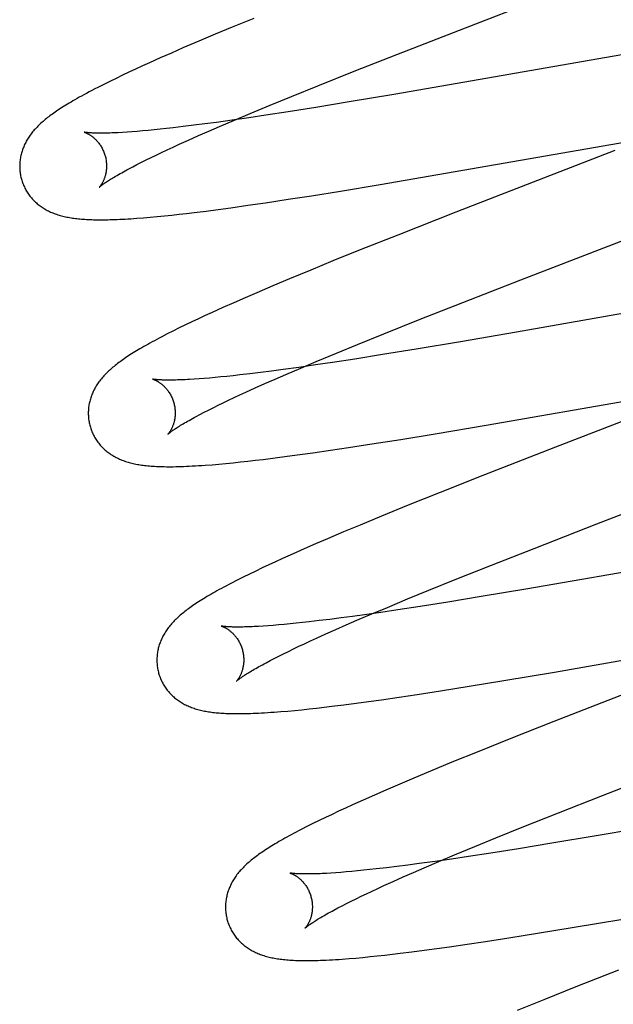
# Model space of a CAD drawing. Header units: inches. Extents: x 0 to 207, y 0 to 134.
# Tile 38 of 68: x 72.035 to 72.172, y 68.879 to 69.105. Entities that reach past the tile are written whole.
import ezdxf

# ---------------------------------------------------------------- set-up
doc = ezdxf.new("R2010")
doc.units = ezdxf.units.IN
doc.header["$LTSCALE"] = 11.383625
doc.header["$MEASUREMENT"] = 0
doc.linetypes.add('HIDDEN', pattern=[0.2, 0.1, -0.1])
doc.layers.add('DEFAULT_2', color=8, linetype='HIDDEN')

msp = doc.modelspace()

# ---------------------------------------------------------------- linework, layer by layer
at = {"layer": 'DEFAULT_2', "color": 8, "linetype": 'HIDDEN'}
for p, q in [((72.13643, 69.10281), (72.17147, 69.11639)), ((72.08907, 69.1055), (72.08406, 69.10345)), ((72.08406, 69.10345), (72.08018, 69.10184)), ((72.12196, 69.09718), (72.13643, 69.10281)), ((72.07642, 69.10025), (72.07277, 69.09869)), ((72.08018, 69.10184), (72.07642, 69.10025)), ((72.07277, 69.09869), (72.07013, 69.09754)), ((72.06756, 69.09641), (72.06507, 69.0953)), ((72.07013, 69.09754), (72.06756, 69.09641)), ((72.11218, 69.09333), (72.12196, 69.09718)), ((72.17684, 69.09767), (72.1341, 69.09022)), ((72.06188, 69.09384), (72.06033, 69.09312)), ((72.06346, 69.09457), (72.06188, 69.09384)), ((72.06507, 69.0953), (72.06346, 69.09457)), ((72.10379, 69.08999), (72.11218, 69.09333)), ((72.05593, 69.09101), (72.05454, 69.09032)), ((72.05736, 69.09171), (72.05593, 69.09101)), ((72.05882, 69.09241), (72.05736, 69.09171)), ((72.06033, 69.09312), (72.05882, 69.09241)), ((72.05454, 69.09032), (72.05317, 69.08963)), ((72.09773, 69.08754), (72.10379, 69.08999)), ((72.1341, 69.09022), (72.12127, 69.08801)), ((72.09287, 69.08555), (72.09773, 69.08754)), ((72.12127, 69.08801), (72.11104, 69.08629)), ((72.0882, 69.08362), (72.09287, 69.08555)), ((72.10335, 69.08503), (72.09699, 69.08402)), ((72.11104, 69.08629), (72.10335, 69.08503)), ((72.08412, 69.0821), (72.08046, 69.08159)), ((72.08119, 69.08064), (72.08462, 69.08211)), ((72.08793, 69.08265), (72.08412, 69.0821)), ((72.08462, 69.08211), (72.0882, 69.08362)), ((72.09187, 69.08324), (72.08793, 69.08265)), ((72.09699, 69.08402), (72.09187, 69.08324)), ((72.06476, 69.07973), (72.06347, 69.07961)), ((72.06612, 69.07986), (72.06476, 69.07973)), ((72.06752, 69.08001), (72.06612, 69.07986)), ((72.06897, 69.08016), (72.06752, 69.08001)), ((72.07048, 69.08033), (72.06897, 69.08016)), ((72.07282, 69.08061), (72.07048, 69.08033)), ((72.07527, 69.08091), (72.07282, 69.08061)), ((72.07782, 69.08124), (72.07527, 69.08091)), ((72.08046, 69.08159), (72.07782, 69.08124)), ((72.07872, 69.07958), (72.08119, 69.08064)), ((72.0599, 69.07934), (72.05883, 69.07927)), ((72.06103, 69.07942), (72.0599, 69.07934)), ((72.06222, 69.07951), (72.06103, 69.07942)), ((72.06347, 69.07961), (72.06222, 69.07951)), ((72.07189, 69.07654), (72.07407, 69.07752)), ((72.07407, 69.07752), (72.07634, 69.07853)), ((72.07634, 69.07853), (72.07872, 69.07958)), ((72.11813, 69.0673), (72.17734, 69.07756)), ((72.06786, 69.07467), (72.06916, 69.07528)), ((72.06916, 69.07528), (72.0705, 69.0759)), ((72.0705, 69.0759), (72.07189, 69.07654)), ((72.06321, 69.0724), (72.0643, 69.07294)), ((72.0643, 69.07294), (72.06543, 69.0735)), ((72.06543, 69.0735), (72.06662, 69.07408)), ((72.06662, 69.07408), (72.06786, 69.07467)), ((72.17217, 69.07508), (72.13557, 69.0609)), ((72.06031, 69.0709), (72.06122, 69.07138)), ((72.06122, 69.07138), (72.06219, 69.07188)), ((72.06219, 69.07188), (72.06321, 69.0724)), ((72.10902, 69.06579), (72.11813, 69.0673)), ((72.09177, 69.0631), (72.097, 69.06389)), ((72.097, 69.06389), (72.10238, 69.06473)), ((72.10238, 69.06473), (72.10902, 69.06579)), ((72.0781, 69.0612), (72.0809, 69.06157)), ((72.0809, 69.06157), (72.08377, 69.06195)), ((72.08377, 69.06195), (72.08771, 69.06251)), ((72.08771, 69.06251), (72.09177, 69.0631)), ((72.06219, 69.05954), (72.06367, 69.05966)), ((72.06367, 69.05966), (72.06523, 69.05979)), ((72.06523, 69.05979), (72.06685, 69.05994)), ((72.06685, 69.05994), (72.0685, 69.0601)), ((72.0685, 69.0601), (72.07017, 69.06027)), ((72.07017, 69.06027), (72.07186, 69.06046)), ((72.07186, 69.06046), (72.0736, 69.06066)), ((72.0736, 69.06066), (72.07537, 69.06087)), ((72.07537, 69.06087), (72.0781, 69.0612)), ((72.13557, 69.0609), (72.12223, 69.05567)), ((72.15053, 69.04536), (72.18259, 69.05778)), ((72.12223, 69.05567), (72.11359, 69.05224)), ((72.11359, 69.05224), (72.1073, 69.04971)), ((72.1073, 69.04971), (72.10221, 69.04763)), ((72.10221, 69.04763), (72.09728, 69.04559)), ((72.09347, 69.04399), (72.08977, 69.04242)), ((72.09728, 69.04559), (72.09347, 69.04399)), ((72.13716, 69.04015), (72.15053, 69.04536)), ((72.08709, 69.04126), (72.08447, 69.04012)), ((72.08977, 69.04242), (72.08709, 69.04126)), ((72.08194, 69.03899), (72.0795, 69.03789)), ((72.08447, 69.04012), (72.08194, 69.03899)), ((72.12738, 69.03631), (72.13716, 69.04015)), ((72.19247, 69.04085), (72.14954, 69.03337)), ((72.07791, 69.03716), (72.07636, 69.03644)), ((72.0795, 69.03789), (72.07791, 69.03716)), ((72.07334, 69.03501), (72.07188, 69.0343)), ((72.07484, 69.03573), (72.07334, 69.03501)), ((72.07636, 69.03644), (72.07484, 69.03573)), ((72.11899, 69.03296), (72.12738, 69.03631)), ((72.06914, 69.03293), (72.06789, 69.03229)), ((72.07047, 69.0336), (72.06914, 69.03293)), ((72.07188, 69.0343), (72.07047, 69.0336)), ((72.11294, 69.03051), (72.11899, 69.03296)), ((72.14954, 69.03337), (72.13666, 69.03115)), ((72.10809, 69.02853), (72.11294, 69.03051)), ((72.13666, 69.03115), (72.12641, 69.02943)), ((72.10344, 69.02659), (72.10809, 69.02853)), ((72.1187, 69.02817), (72.11232, 69.02716)), ((72.12641, 69.02943), (72.1187, 69.02817)), ((72.10326, 69.02579), (72.09945, 69.02524)), ((72.09987, 69.02509), (72.10344, 69.02659)), ((72.10721, 69.02638), (72.10326, 69.02579)), ((72.11232, 69.02716), (72.10721, 69.02638)), ((72.08151, 69.02303), (72.08016, 69.02291)), ((72.0829, 69.02317), (72.08151, 69.02303)), ((72.08435, 69.02333), (72.0829, 69.02317)), ((72.08584, 69.02349), (72.08435, 69.02333)), ((72.08818, 69.02376), (72.08584, 69.02349)), ((72.09062, 69.02406), (72.08818, 69.02376)), ((72.09316, 69.02439), (72.09062, 69.02406)), ((72.0958, 69.02474), (72.09316, 69.02439)), ((72.094, 69.02256), (72.09646, 69.02363)), ((72.09945, 69.02524), (72.0958, 69.02474)), ((72.09646, 69.02363), (72.09987, 69.02509)), ((72.07647, 69.0226), (72.07535, 69.02252)), ((72.07764, 69.02269), (72.07647, 69.0226)), ((72.07888, 69.02279), (72.07764, 69.02269)), ((72.08016, 69.02291), (72.07888, 69.02279)), ((72.08938, 69.02052), (72.09164, 69.02152)), ((72.09164, 69.02152), (72.094, 69.02256)), ((72.08452, 69.01828), (72.08585, 69.0189)), ((72.08585, 69.0189), (72.08722, 69.01954)), ((72.08722, 69.01954), (72.08938, 69.02052)), ((72.14252, 69.01196), (72.18608, 69.01955)), ((72.07972, 69.01597), (72.08084, 69.01652)), ((72.08084, 69.01652), (72.08201, 69.01709)), ((72.08201, 69.01709), (72.08324, 69.01768)), ((72.08324, 69.01768), (72.08452, 69.01828)), ((72.1883, 69.01842), (72.15853, 69.00689)), ((72.0758, 69.01395), (72.07669, 69.01442)), ((72.07669, 69.01442), (72.07764, 69.01492)), ((72.07764, 69.01492), (72.07865, 69.01543)), ((72.07865, 69.01543), (72.07972, 69.01597)), ((72.13084, 69.00999), (72.14252, 69.01196)), ((72.12288, 69.00869), (72.13084, 69.00999)), ((72.11089, 69.0068), (72.11625, 69.00763)), ((72.11625, 69.00763), (72.12288, 69.00869)), ((72.09679, 69.00479), (72.09968, 69.00518)), ((72.09968, 69.00518), (72.10265, 69.00559)), ((72.10265, 69.00559), (72.10671, 69.00618)), ((72.10671, 69.00618), (72.11089, 69.0068)), ((72.15853, 69.00689), (72.14177, 69.00036)), ((72.07947, 69.00286), (72.08106, 69.003)), ((72.08106, 69.003), (72.08267, 69.00315)), ((72.08267, 69.00315), (72.0843, 69.00331)), ((72.0843, 69.00331), (72.08598, 69.00348)), ((72.08598, 69.00348), (72.08769, 69.00367)), ((72.08769, 69.00367), (72.08944, 69.00387)), ((72.08944, 69.00387), (72.09123, 69.00408)), ((72.09123, 69.00408), (72.09397, 69.00442)), ((72.09397, 69.00442), (72.09679, 69.00479)), ((72.16806, 68.98924), (72.20309, 69.00283)), ((72.14177, 69.00036), (72.13197, 68.99648)), ((72.13197, 68.99648), (72.12458, 68.99352)), ((72.12458, 68.99352), (72.11846, 68.99103)), ((72.11846, 68.99103), (72.11352, 68.98899)), ((72.15358, 68.98361), (72.16806, 68.98924)), ((72.1097, 68.98739), (72.106, 68.98582)), ((72.11352, 68.98899), (72.1097, 68.98739)), ((72.1033, 68.98466), (72.10069, 68.98351)), ((72.106, 68.98582), (72.1033, 68.98466)), ((72.09814, 68.98239), (72.09568, 68.98128)), ((72.10069, 68.98351), (72.09814, 68.98239)), ((72.1438, 68.97976), (72.15358, 68.98361)), ((72.20871, 68.98413), (72.16454, 68.97644)), ((72.09409, 68.98055), (72.09254, 68.97983)), ((72.09568, 68.98128), (72.09409, 68.98055)), ((72.08954, 68.97841), (72.08808, 68.97771)), ((72.09102, 68.97912), (72.08954, 68.97841)), ((72.09254, 68.97983), (72.09102, 68.97912)), ((72.1354, 68.97642), (72.1438, 68.97976)), ((72.08527, 68.97631), (72.08397, 68.97564)), ((72.08665, 68.977), (72.08527, 68.97631)), ((72.08808, 68.97771), (72.08665, 68.977)), ((72.12934, 68.97397), (72.1354, 68.97642)), ((72.16454, 68.97644), (72.15166, 68.97423)), ((72.12448, 68.97198), (72.12934, 68.97397)), ((72.15166, 68.97423), (72.14141, 68.97251)), ((72.11981, 68.97005), (72.12448, 68.97198)), ((72.13371, 68.97126), (72.12735, 68.97025)), ((72.14141, 68.97251), (72.13371, 68.97126)), ((72.11832, 68.96889), (72.11454, 68.96835)), ((72.11623, 68.96854), (72.11981, 68.97005)), ((72.12225, 68.96948), (72.11832, 68.96889)), ((72.12735, 68.97025), (72.12225, 68.96948)), ((72.10029, 68.96655), (72.09884, 68.9664)), ((72.10179, 68.96672), (72.10029, 68.96655)), ((72.10414, 68.96699), (72.10179, 68.96672)), ((72.10659, 68.96729), (72.10414, 68.96699)), ((72.10915, 68.96762), (72.10659, 68.96729)), ((72.1118, 68.96798), (72.10915, 68.96762)), ((72.11033, 68.96601), (72.1128, 68.96707)), ((72.11454, 68.96835), (72.1118, 68.96798)), ((72.1128, 68.96707), (72.11623, 68.96854)), ((72.09236, 68.96582), (72.09124, 68.96574)), ((72.09355, 68.96591), (72.09236, 68.96582)), ((72.09479, 68.96601), (72.09355, 68.96591)), ((72.09608, 68.96613), (72.09479, 68.96601)), ((72.09743, 68.96626), (72.09608, 68.96613)), ((72.09884, 68.9664), (72.09743, 68.96626)), ((72.10567, 68.96395), (72.10795, 68.96496)), ((72.10795, 68.96496), (72.11033, 68.96601)), ((72.10076, 68.9617), (72.1021, 68.96233)), ((72.1021, 68.96233), (72.1035, 68.96296)), ((72.1035, 68.96296), (72.10567, 68.96395)), ((72.15827, 68.95516), (72.20175, 68.96274)), ((72.0959, 68.95937), (72.09703, 68.95993)), ((72.09703, 68.95993), (72.09822, 68.9605)), ((72.09822, 68.9605), (72.09947, 68.9611)), ((72.09947, 68.9611), (72.10076, 68.9617)), ((72.09191, 68.95733), (72.09282, 68.95781)), ((72.09282, 68.95781), (72.09379, 68.95831)), ((72.09379, 68.95831), (72.09481, 68.95883)), ((72.09481, 68.95883), (72.0959, 68.95937)), ((72.14662, 68.9532), (72.15827, 68.95516)), ((72.13867, 68.9519), (72.14662, 68.9532)), ((72.1267, 68.95002), (72.13205, 68.95084)), ((72.13205, 68.95084), (72.13867, 68.9519)), ((72.17605, 68.95077), (72.15811, 68.94378)), ((72.11262, 68.948), (72.11551, 68.94839)), ((72.11551, 68.94839), (72.11847, 68.94881)), ((72.11847, 68.94881), (72.12253, 68.94939)), ((72.12253, 68.94939), (72.1267, 68.95002)), ((72.09533, 68.94608), (72.09691, 68.94621)), ((72.09691, 68.94621), (72.09851, 68.94636)), ((72.09851, 68.94636), (72.10015, 68.94652)), ((72.10015, 68.94652), (72.10182, 68.9467)), ((72.10182, 68.9467), (72.10354, 68.94688)), ((72.10354, 68.94688), (72.10529, 68.94709)), ((72.10529, 68.94709), (72.10707, 68.9473)), ((72.10707, 68.9473), (72.10981, 68.94764)), ((72.10981, 68.94764), (72.11262, 68.948)), ((72.15811, 68.94378), (72.14827, 68.9399)), ((72.14827, 68.9399), (72.14085, 68.93692)), ((72.14085, 68.93692), (72.13469, 68.93442)), ((72.13469, 68.93442), (72.12973, 68.93237)), ((72.12589, 68.93076), (72.12216, 68.92918)), ((72.12973, 68.93237), (72.12589, 68.93076)), ((72.16897, 68.92666), (72.18233, 68.93186)), ((72.11945, 68.92802), (72.11682, 68.92687)), ((72.12216, 68.92918), (72.11945, 68.92802)), ((72.11426, 68.92574), (72.11178, 68.92463)), ((72.11682, 68.92687), (72.11426, 68.92574)), ((72.1592, 68.92282), (72.16897, 68.92666)), ((72.11017, 68.92389), (72.1086, 68.92317)), ((72.11178, 68.92463), (72.11017, 68.92389)), ((72.10559, 68.92175), (72.10413, 68.92104)), ((72.10708, 68.92245), (72.10559, 68.92175)), ((72.1086, 68.92317), (72.10708, 68.92245)), ((72.15082, 68.91948), (72.1592, 68.92282)), ((72.1013, 68.91964), (72.09999, 68.91897)), ((72.10269, 68.92034), (72.1013, 68.91964)), ((72.10413, 68.92104), (72.10269, 68.92034)), ((72.14477, 68.91703), (72.15082, 68.91948)), ((72.18071, 68.91971), (72.16787, 68.91751)), ((72.13992, 68.91505), (72.14477, 68.91703)), ((72.16787, 68.91751), (72.15765, 68.91579)), ((72.13526, 68.91311), (72.13992, 68.91505)), ((72.14996, 68.91454), (72.14362, 68.91354)), ((72.15765, 68.91579), (72.14996, 68.91454)), ((72.13459, 68.91217), (72.1308, 68.91163)), ((72.13169, 68.91161), (72.13526, 68.91311)), ((72.13852, 68.91276), (72.13459, 68.91217)), ((72.14362, 68.91354), (72.13852, 68.91276)), ((72.11726, 68.90989), (72.11577, 68.90973)), ((72.11958, 68.91016), (72.11726, 68.90989)), ((72.12201, 68.91046), (72.11958, 68.91016)), ((72.12454, 68.91078), (72.12201, 68.91046)), ((72.12716, 68.91113), (72.12454, 68.91078)), ((72.12581, 68.90908), (72.12827, 68.91015)), ((72.1308, 68.91163), (72.12716, 68.91113)), ((72.12827, 68.91015), (72.13169, 68.91161)), ((72.10794, 68.90901), (72.10683, 68.90893)), ((72.10911, 68.9091), (72.10794, 68.90901)), ((72.11033, 68.9092), (72.10911, 68.9091)), ((72.11161, 68.90931), (72.11033, 68.9092)), ((72.11295, 68.90944), (72.11161, 68.90931)), ((72.11433, 68.90958), (72.11295, 68.90944)), ((72.11577, 68.90973), (72.11433, 68.90958)), ((72.12118, 68.90703), (72.12345, 68.90804)), ((72.12345, 68.90804), (72.12581, 68.90908)), ((72.1163, 68.90479), (72.11763, 68.90541)), ((72.11763, 68.90541), (72.11902, 68.90605)), ((72.11902, 68.90605), (72.12118, 68.90703)), ((72.11147, 68.90247), (72.1126, 68.90303)), ((72.1126, 68.90303), (72.11378, 68.9036)), ((72.11378, 68.9036), (72.11501, 68.90419)), ((72.11501, 68.90419), (72.1163, 68.90479)), ((72.10752, 68.90044), (72.10843, 68.90092)), ((72.10843, 68.90092), (72.10938, 68.90142)), ((72.10938, 68.90142), (72.1104, 68.90194)), ((72.1104, 68.90194), (72.11147, 68.90247)), ((72.15436, 68.89509), (72.16231, 68.89639)), ((72.16231, 68.89639), (72.17398, 68.89836)), ((72.14238, 68.89321), (72.14774, 68.89403)), ((72.14774, 68.89403), (72.15436, 68.89509)), ((72.13119, 68.89159), (72.13415, 68.892)), ((72.13415, 68.892), (72.13821, 68.89259)), ((72.13821, 68.89259), (72.14238, 68.89321)), ((72.11259, 68.88941), (72.1142, 68.88956)), ((72.1142, 68.88956), (72.11583, 68.88972)), ((72.11583, 68.88972), (72.1175, 68.88989)), ((72.1175, 68.88989), (72.11921, 68.89008)), ((72.11921, 68.89008), (72.12096, 68.89028)), ((72.12096, 68.89028), (72.12274, 68.89049)), ((72.12274, 68.89049), (72.12548, 68.89083)), ((72.12548, 68.89083), (72.1283, 68.8912)), ((72.1283, 68.8912), (72.13119, 68.89159)), ((72.111, 68.88928), (72.11259, 68.88941)), ((72.173, 68.88664), (72.1632, 68.88276)), ((72.1632, 68.88276), (72.15581, 68.87979)), ((72.15581, 68.87979), (72.14968, 68.8773))]:
    msp.add_line(p, q, dxfattribs=at)
for points in [[(72.05317, 69.08963), (72.05249, 69.08928), (72.05182, 69.08893), (72.05118, 69.08859), (72.05056, 69.08826), (72.04998, 69.08795), (72.04943, 69.08764), (72.0489, 69.08735), (72.0484, 69.08707), (72.04792, 69.08679), (72.04746, 69.08653), (72.04702, 69.08627), (72.04659, 69.08602), (72.04618, 69.08577), (72.04579, 69.08553), (72.04541, 69.0853), (72.04504, 69.08506), (72.04468, 69.08483), (72.04433, 69.08461), (72.044, 69.08438), (72.04367, 69.08416), (72.04335, 69.08395), (72.04304, 69.08373), (72.04274, 69.08351), (72.04245, 69.0833), (72.04216, 69.08309), (72.04188, 69.08288), (72.04161, 69.08267), (72.04134, 69.08245), (72.04108, 69.08224), (72.04082, 69.08203), (72.04057, 69.08182)], [(72.04057, 69.08182), (72.04033, 69.0816), (72.04009, 69.08138), (72.03985, 69.08117), (72.03962, 69.08095), (72.0394, 69.08073), (72.03918, 69.08051), (72.03897, 69.08029), (72.03876, 69.08006), (72.03856, 69.07984), (72.03836, 69.07961), (72.03817, 69.07938), (72.03799, 69.07915), (72.03781, 69.07892), (72.03763, 69.07868), (72.03747, 69.07845), (72.0373, 69.07821), (72.03715, 69.07797), (72.037, 69.07773), (72.03685, 69.07748), (72.03671, 69.07724), (72.03658, 69.07699), (72.03645, 69.07674), (72.03633, 69.07649), (72.03621, 69.07624), (72.03611, 69.07599), (72.03601, 69.07574), (72.03591, 69.07549), (72.03582, 69.07524), (72.03574, 69.07498), (72.03566, 69.07473), (72.03558, 69.07447), (72.03552, 69.0742), (72.03546, 69.07394), (72.0354, 69.07368), (72.03535, 69.07341), (72.03531, 69.07314), (72.03527, 69.07287), (72.03524, 69.0726), (72.03522, 69.07232), (72.0352, 69.07205), (72.03519, 69.07177), (72.03519, 69.0715), (72.03519, 69.07122), (72.0352, 69.07094), (72.03522, 69.07067), (72.03524, 69.07039), (72.03527, 69.07011), (72.03531, 69.06984), (72.03536, 69.06956), (72.03541, 69.06929), (72.03547, 69.06901), (72.03553, 69.06874), (72.03559, 69.06851)], [(72.05002, 69.07933), (72.05001, 69.07934), (72.05, 69.07934), (72.05001, 69.07934), (72.05002, 69.07933), (72.05004, 69.07932), (72.05008, 69.07932), (72.05011, 69.0793), (72.05016, 69.07929), (72.05021, 69.07927), (72.05027, 69.07925), (72.05033, 69.07923), (72.0504, 69.0792), (72.05047, 69.07917), (72.05055, 69.07913), (72.05063, 69.0791), (72.05071, 69.07906), (72.0508, 69.07901), (72.0509, 69.07896), (72.05099, 69.07891), (72.0511, 69.07885), (72.0512, 69.07879), (72.05131, 69.07873), (72.05142, 69.07866), (72.05153, 69.07858), (72.05164, 69.0785), (72.05176, 69.07842), (72.05188, 69.07833), (72.052, 69.07823), (72.05213, 69.07813), (72.05225, 69.07803), (72.05238, 69.07791), (72.05251, 69.07779), (72.05264, 69.07767), (72.05277, 69.07754), (72.0529, 69.0774), (72.05303, 69.07725), (72.05316, 69.0771), (72.05329, 69.07694), (72.05342, 69.07678), (72.05355, 69.0766), (72.05368, 69.07642), (72.0538, 69.07624), (72.05392, 69.07605), (72.05404, 69.07585), (72.05415, 69.07564), (72.05426, 69.07543), (72.05436, 69.07522), (72.05446, 69.075), (72.05456, 69.07477), (72.05464, 69.07454), (72.05473, 69.07431), (72.0548, 69.07407), (72.05486, 69.07387)], [(72.05883, 69.07927), (72.05781, 69.07921), (72.05733, 69.07919), (72.05686, 69.07917), (72.05641, 69.07915), (72.05597, 69.07914), (72.05555, 69.07912), (72.05515, 69.07911), (72.05476, 69.07911), (72.05438, 69.0791), (72.05403, 69.0791), (72.05369, 69.0791), (72.05336, 69.0791), (72.05305, 69.07911), (72.05276, 69.07911), (72.05248, 69.07912), (72.05222, 69.07913), (72.05197, 69.07914), (72.05174, 69.07915), (72.05153, 69.07916), (72.05133, 69.07918), (72.05115, 69.07919), (72.05098, 69.0792), (72.05083, 69.07922), (72.05069, 69.07923), (72.05057, 69.07925), (72.05046, 69.07926), (72.05036, 69.07928), (72.05027, 69.07929), (72.0502, 69.0793), (72.05014, 69.07931), (72.05009, 69.07932), (72.05005, 69.07933), (72.05002, 69.07933)], [(72.05486, 69.07387), (72.05492, 69.07366), (72.05498, 69.07341), (72.05503, 69.07317), (72.05507, 69.07293), (72.0551, 69.07269), (72.05513, 69.07245), (72.05515, 69.07221), (72.05517, 69.07197), (72.05518, 69.07174), (72.05518, 69.0715), (72.05518, 69.07128), (72.05517, 69.07105), (72.05515, 69.07083), (72.05513, 69.07062), (72.0551, 69.07041), (72.05507, 69.07021), (72.05504, 69.07001), (72.055, 69.06981), (72.05496, 69.06963), (72.05492, 69.06945), (72.05487, 69.06927), (72.05482, 69.0691), (72.05477, 69.06894), (72.05472, 69.06879), (72.05466, 69.06864), (72.05461, 69.06849), (72.05455, 69.06835), (72.05449, 69.06822), (72.05443, 69.06809), (72.05438, 69.06797), (72.05432, 69.06785), (72.05426, 69.06774), (72.0542, 69.06764), (72.05414, 69.06754), (72.05409, 69.06744), (72.05403, 69.06735), (72.05398, 69.06727), (72.05393, 69.06719), (72.05387, 69.06712), (72.05383, 69.06705), (72.05378, 69.06698), (72.05374, 69.06693), (72.0537, 69.06688), (72.05366, 69.06683), (72.05363, 69.06679), (72.0536, 69.06675), (72.05357, 69.06673), (72.05355, 69.0667), (72.05353, 69.06669), (72.05352, 69.06667), (72.05352, 69.06667)], [(72.05352, 69.06667), (72.05353, 69.06668), (72.05354, 69.06669), (72.05357, 69.06672), (72.0536, 69.06674), (72.05364, 69.06678), (72.05369, 69.06682), (72.05375, 69.06687), (72.05382, 69.06693), (72.0539, 69.06699), (72.05399, 69.06706), (72.05409, 69.06714), (72.05421, 69.06723), (72.05433, 69.06732), (72.05447, 69.06742), (72.05463, 69.06753), (72.05479, 69.06765), (72.05497, 69.06777), (72.05517, 69.0679), (72.05538, 69.06804), (72.0556, 69.06818), (72.05584, 69.06834), (72.0561, 69.0685), (72.05636, 69.06866), (72.05665, 69.06884), (72.05695, 69.06901), (72.05726, 69.0692), (72.05759, 69.06939), (72.05793, 69.06959), (72.05829, 69.06979), (72.05867, 69.07), (72.05905, 69.07022), (72.05946, 69.07044), (72.05988, 69.07067), (72.06031, 69.0709)], [(72.03559, 69.06851), (72.03566, 69.06828), (72.03574, 69.06802), (72.03583, 69.06775), (72.03593, 69.06749), (72.03603, 69.06723), (72.03614, 69.06698), (72.03626, 69.06673), (72.03638, 69.06648), (72.03651, 69.06623), (72.03664, 69.06599), (72.03678, 69.06575), (72.03693, 69.06552), (72.03708, 69.06529), (72.03723, 69.06506), (72.03739, 69.06484), (72.03756, 69.06462), (72.03773, 69.06441), (72.03791, 69.0642), (72.03809, 69.064), (72.03827, 69.0638), (72.03846, 69.0636), (72.03865, 69.06341), (72.03884, 69.06323), (72.03904, 69.06305), (72.03925, 69.06288), (72.03945, 69.0627), (72.03967, 69.06254), (72.03988, 69.06238), (72.0401, 69.06222), (72.04033, 69.06206), (72.04056, 69.06191), (72.0408, 69.06177), (72.04104, 69.06162), (72.04128, 69.06148), (72.04153, 69.06135), (72.04179, 69.06122), (72.04205, 69.06109), (72.04231, 69.06097), (72.04257, 69.06086), (72.04284, 69.06075), (72.04311, 69.06064), (72.04339, 69.06054), (72.04367, 69.06044), (72.04395, 69.06035), (72.04424, 69.06026), (72.04453, 69.06017), (72.04483, 69.06009), (72.04513, 69.06002), (72.04543, 69.05994), (72.04574, 69.05988), (72.04605, 69.05981), (72.04637, 69.05975), (72.04669, 69.05969), (72.04701, 69.05964), (72.04734, 69.05959), (72.04767, 69.05954), (72.04801, 69.0595), (72.04835, 69.05946), (72.0487, 69.05942), (72.04906, 69.05938), (72.04942, 69.05935), (72.04979, 69.05932), (72.05017, 69.0593), (72.05055, 69.05927), (72.05095, 69.05925), (72.05135, 69.05924), (72.05176, 69.05922), (72.05218, 69.05921), (72.05261, 69.0592), (72.05306, 69.05919), (72.05351, 69.05919), (72.05397, 69.05919), (72.05445, 69.05919), (72.05494, 69.0592), (72.05545, 69.05921), (72.05597, 69.05922), (72.05651, 69.05923), (72.05706, 69.05925), (72.05764, 69.05928), (72.05823, 69.0593), (72.05884, 69.05933), (72.05947, 69.05936), (72.06011, 69.0594), (72.06078, 69.05944), (72.06219, 69.05954)], [(72.06789, 69.03229), (72.0673, 69.03198), (72.06674, 69.03168), (72.06619, 69.03138), (72.06566, 69.0311), (72.06515, 69.03082), (72.06466, 69.03054), (72.06419, 69.03028), (72.06373, 69.03002), (72.06329, 69.02976), (72.06286, 69.02951), (72.06245, 69.02927), (72.06205, 69.02903), (72.06166, 69.02879), (72.06128, 69.02855), (72.06091, 69.02832), (72.06055, 69.02809), (72.0602, 69.02787), (72.05987, 69.02764), (72.05954, 69.02742), (72.05921, 69.0272), (72.0589, 69.02699), (72.05859, 69.02677), (72.0583, 69.02655), (72.05801, 69.02634), (72.05772, 69.02612), (72.05745, 69.02591), (72.05718, 69.0257), (72.05691, 69.02548), (72.05665, 69.02527), (72.0564, 69.02505)], [(72.0564, 69.02505), (72.05615, 69.02484), (72.05591, 69.02462), (72.05568, 69.02441), (72.05544, 69.02419), (72.05522, 69.02397), (72.055, 69.02375), (72.05479, 69.02352), (72.05458, 69.0233), (72.05437, 69.02307), (72.05418, 69.02285), (72.05399, 69.02262), (72.0538, 69.02239), (72.05362, 69.02215), (72.05344, 69.02192), (72.05328, 69.02168), (72.05311, 69.02145), (72.05295, 69.02121), (72.0528, 69.02096), (72.05266, 69.02072), (72.05251, 69.02047), (72.05238, 69.02022), (72.05225, 69.01997), (72.05213, 69.01972), (72.05201, 69.01947), (72.05191, 69.01922), (72.0518, 69.01897), (72.05171, 69.01872), (72.05162, 69.01846), (72.05153, 69.01821), (72.05145, 69.01795), (72.05138, 69.01769), (72.05131, 69.01743), (72.05125, 69.01716), (72.05119, 69.0169), (72.05114, 69.01663), (72.0511, 69.01636), (72.05106, 69.01609), (72.05103, 69.01582), (72.05101, 69.01554), (72.05099, 69.01527), (72.05098, 69.01499), (72.05098, 69.01471), (72.05098, 69.01444), (72.05099, 69.01416), (72.05101, 69.01388), (72.05103, 69.0136), (72.05106, 69.01333), (72.0511, 69.01305), (72.05115, 69.01277), (72.0512, 69.0125), (72.05126, 69.01222), (72.05132, 69.01195), (72.05138, 69.01172)], [(72.06581, 69.02254), (72.0658, 69.02254), (72.06579, 69.02255), (72.06579, 69.02255), (72.06579, 69.02255), (72.06581, 69.02254), (72.06583, 69.02254), (72.06586, 69.02253), (72.0659, 69.02251), (72.06594, 69.0225), (72.06599, 69.02248), (72.06605, 69.02246), (72.06611, 69.02244), (72.06617, 69.02241), (72.06625, 69.02238), (72.06632, 69.02235), (72.0664, 69.02231), (72.06649, 69.02227), (72.06658, 69.02223), (72.06667, 69.02218), (72.06677, 69.02213), (72.06687, 69.02207), (72.06698, 69.02201), (72.06708, 69.02194), (72.06719, 69.02188), (72.06731, 69.0218), (72.06742, 69.02172), (72.06754, 69.02164), (72.06766, 69.02155), (72.06778, 69.02145), (72.06791, 69.02135), (72.06803, 69.02125), (72.06816, 69.02113), (72.06829, 69.02101), (72.06842, 69.02089), (72.06855, 69.02076), (72.06868, 69.02062), (72.06881, 69.02047), (72.06895, 69.02032), (72.06908, 69.02016), (72.06921, 69.02), (72.06934, 69.01982), (72.06946, 69.01964), (72.06959, 69.01946), (72.06971, 69.01926), (72.06982, 69.01906), (72.06994, 69.01886), (72.07005, 69.01865), (72.07015, 69.01843), (72.07025, 69.01821), (72.07035, 69.01798), (72.07043, 69.01775), (72.07052, 69.01752), (72.07059, 69.01728), (72.07065, 69.01708)], [(72.07535, 69.02252), (72.07429, 69.02246), (72.07378, 69.02243), (72.07329, 69.02241), (72.07282, 69.02238), (72.07236, 69.02236), (72.07191, 69.02235), (72.07148, 69.02234), (72.07107, 69.02233), (72.07068, 69.02232), (72.0703, 69.02231), (72.06993, 69.02231), (72.06958, 69.02231), (72.06925, 69.02231), (72.06894, 69.02231), (72.06864, 69.02232), (72.06835, 69.02233), (72.06809, 69.02233), (72.06783, 69.02234), (72.0676, 69.02236), (72.06738, 69.02237), (72.06718, 69.02238), (72.06699, 69.0224), (72.06682, 69.02241), (72.06666, 69.02242), (72.06652, 69.02244), (72.06639, 69.02245), (72.06628, 69.02247), (72.06617, 69.02248), (72.06608, 69.02249), (72.06601, 69.02251), (72.06594, 69.02252), (72.06589, 69.02253), (72.06585, 69.02253), (72.06582, 69.02254), (72.06581, 69.02254)], [(72.07065, 69.01708), (72.07071, 69.01686), (72.07077, 69.01662), (72.07082, 69.01638), (72.07086, 69.01614), (72.0709, 69.01589), (72.07092, 69.01565), (72.07095, 69.01541), (72.07096, 69.01517), (72.07097, 69.01494), (72.07097, 69.01471), (72.07097, 69.01448), (72.07096, 69.01426), (72.07094, 69.01404), (72.07092, 69.01382), (72.07089, 69.01361), (72.07086, 69.01341), (72.07083, 69.01321), (72.07079, 69.01302), (72.07075, 69.01283), (72.07071, 69.01265), (72.07066, 69.01247), (72.07061, 69.01231), (72.07056, 69.01214), (72.0705, 69.01199), (72.07045, 69.01184), (72.07039, 69.01169), (72.07034, 69.01155), (72.07028, 69.01142), (72.07022, 69.01129), (72.07016, 69.01117), (72.0701, 69.01106), (72.07005, 69.01095), (72.06999, 69.01084), (72.06993, 69.01074), (72.06987, 69.01064), (72.06982, 69.01056), (72.06977, 69.01047), (72.06971, 69.01039), (72.06966, 69.01032), (72.06961, 69.01025), (72.06957, 69.01019), (72.06952, 69.01013), (72.06948, 69.01008), (72.06945, 69.01003), (72.06941, 69.00999), (72.06938, 69.00996), (72.06936, 69.00993), (72.06934, 69.00991), (72.06932, 69.00989), (72.06931, 69.00988), (72.06931, 69.00988)], [(72.05138, 69.01172), (72.05145, 69.01149), (72.05153, 69.01122), (72.05163, 69.01096), (72.05172, 69.01069), (72.05183, 69.01043), (72.05194, 69.01018), (72.05206, 69.00992), (72.05218, 69.00967), (72.05231, 69.00942), (72.05244, 69.00918), (72.05258, 69.00894), (72.05273, 69.00871), (72.05288, 69.00847), (72.05304, 69.00825), (72.0532, 69.00802), (72.05337, 69.00781), (72.05354, 69.00759), (72.05372, 69.00738), (72.0539, 69.00718), (72.05408, 69.00698), (72.05427, 69.00679), (72.05447, 69.0066), (72.05467, 69.00641), (72.05487, 69.00623), (72.05507, 69.00606), (72.05528, 69.00588), (72.05549, 69.00572), (72.05571, 69.00556), (72.05594, 69.0054), (72.05616, 69.00524), (72.0564, 69.00509), (72.05664, 69.00494), (72.05688, 69.0048), (72.05713, 69.00466), (72.05738, 69.00453), (72.05764, 69.0044), (72.0579, 69.00427), (72.05816, 69.00415), (72.05843, 69.00404), (72.0587, 69.00393), (72.05898, 69.00382), (72.05926, 69.00372), (72.05954, 69.00362), (72.05983, 69.00353), (72.06012, 69.00344), (72.06041, 69.00336), (72.06071, 69.00328), (72.06101, 69.0032), (72.06132, 69.00313), (72.06163, 69.00306), (72.06195, 69.003), (72.06227, 69.00294), (72.06259, 69.00288), (72.06292, 69.00283), (72.06326, 69.00278), (72.0636, 69.00273), (72.06395, 69.00269), (72.0643, 69.00265), (72.06467, 69.00261), (72.06504, 69.00258), (72.06543, 69.00254), (72.06582, 69.00252), (72.06623, 69.00249), (72.06665, 69.00247), (72.06708, 69.00245), (72.06753, 69.00243), (72.06799, 69.00242), (72.06847, 69.00241), (72.06896, 69.0024), (72.06947, 69.0024), (72.06999, 69.0024), (72.07054, 69.0024), (72.0711, 69.00241), (72.07168, 69.00243), (72.07228, 69.00244), (72.0729, 69.00246), (72.07355, 69.00249), (72.07422, 69.00252), (72.07492, 69.00256), (72.07563, 69.0026), (72.07637, 69.00264), (72.07712, 69.00269), (72.07789, 69.00274), (72.07947, 69.00286)], [(72.06931, 69.00988), (72.06931, 69.00988), (72.06932, 69.00989), (72.06934, 69.00991), (72.06936, 69.00993), (72.0694, 69.00996), (72.06944, 69.01), (72.06949, 69.01004), (72.06955, 69.01009), (72.06963, 69.01015), (72.06971, 69.01022), (72.0698, 69.01029), (72.06991, 69.01037), (72.07003, 69.01046), (72.07016, 69.01056), (72.0703, 69.01066), (72.07046, 69.01077), (72.07063, 69.01089), (72.07082, 69.01101), (72.07102, 69.01115), (72.07123, 69.01129), (72.07146, 69.01144), (72.0717, 69.01159), (72.07196, 69.01175), (72.07224, 69.01192), (72.07252, 69.0121), (72.07283, 69.01228), (72.07315, 69.01246), (72.07348, 69.01266), (72.07383, 69.01286), (72.07419, 69.01306), (72.07457, 69.01328), (72.07497, 69.01349), (72.07537, 69.01372), (72.0758, 69.01395)], [(72.08397, 68.97564), (72.08336, 68.97532), (72.08276, 68.97501), (72.08219, 68.97471), (72.08164, 68.97441), (72.08111, 68.97412), (72.0806, 68.97383), (72.0801, 68.97356), (72.07963, 68.97329), (72.07916, 68.97302), (72.07872, 68.97276), (72.07829, 68.97251), (72.07787, 68.97226), (72.07747, 68.97201), (72.07708, 68.97177), (72.0767, 68.97153), (72.07634, 68.9713), (72.07598, 68.97107), (72.07564, 68.97084), (72.0753, 68.97062), (72.07498, 68.97039), (72.07466, 68.97017), (72.07435, 68.96995), (72.07406, 68.96974), (72.07377, 68.96952), (72.07348, 68.96931), (72.07321, 68.96909), (72.07294, 68.96888), (72.07267, 68.96867), (72.07241, 68.96845), (72.07216, 68.96824)], [(72.07216, 68.96824), (72.07192, 68.96802), (72.07168, 68.96781), (72.07144, 68.96759), (72.07121, 68.96737), (72.07099, 68.96716), (72.07077, 68.96693), (72.07056, 68.96671), (72.07035, 68.96649), (72.07015, 68.96626), (72.06995, 68.96604), (72.06976, 68.96581), (72.06957, 68.96558), (72.0694, 68.96534), (72.06922, 68.96511), (72.06905, 68.96487), (72.06889, 68.96464), (72.06873, 68.9644), (72.06858, 68.96415), (72.06844, 68.96391), (72.0683, 68.96366), (72.06816, 68.96341), (72.06803, 68.96316), (72.06791, 68.96291), (72.0678, 68.96267), (72.06769, 68.96242), (72.06759, 68.96216), (72.06749, 68.96191), (72.0674, 68.96166), (72.06732, 68.9614), (72.06724, 68.96115), (72.06717, 68.96089), (72.0671, 68.96063), (72.06704, 68.96036), (72.06698, 68.9601), (72.06693, 68.95983), (72.06689, 68.95956), (72.06685, 68.95929), (72.06682, 68.95902), (72.0668, 68.95874), (72.06678, 68.95847), (72.06677, 68.95819), (72.06677, 68.95792), (72.06677, 68.95764), (72.06678, 68.95736), (72.0668, 68.95708), (72.06682, 68.95681), (72.06685, 68.95653), (72.06689, 68.95625), (72.06694, 68.95598), (72.06699, 68.9557), (72.06705, 68.95543), (72.06711, 68.95516), (72.06717, 68.95493)], [(72.08161, 68.96575), (72.08159, 68.96575), (72.08158, 68.96576), (72.08158, 68.96576), (72.08158, 68.96575), (72.0816, 68.96575), (72.08162, 68.96574), (72.08165, 68.96574), (72.08168, 68.96572), (72.08173, 68.96571), (72.08178, 68.96569), (72.08183, 68.96567), (72.08189, 68.96565), (72.08196, 68.96562), (72.08203, 68.96559), (72.08211, 68.96556), (72.08219, 68.96552), (72.08227, 68.96548), (72.08236, 68.96544), (72.08246, 68.96539), (72.08256, 68.96534), (72.08266, 68.96528), (72.08276, 68.96522), (72.08287, 68.96516), (72.08298, 68.96509), (72.08309, 68.96501), (72.08321, 68.96494), (72.08332, 68.96485), (72.08344, 68.96476), (72.08357, 68.96467), (72.08369, 68.96457), (72.08382, 68.96446), (72.08395, 68.96435), (72.08408, 68.96423), (72.08421, 68.9641), (72.08434, 68.96397), (72.08447, 68.96383), (72.0846, 68.96369), (72.08473, 68.96353), (72.08486, 68.96338), (72.08499, 68.96321), (72.08512, 68.96304), (72.08525, 68.96286), (72.08537, 68.96267), (72.0855, 68.96247), (72.08561, 68.96228), (72.08573, 68.96207), (72.08584, 68.96186), (72.08594, 68.96164), (72.08604, 68.96142), (72.08614, 68.96119), (72.08622, 68.96096), (72.08631, 68.96073), (72.08638, 68.96049), (72.08644, 68.96029)], [(72.09124, 68.96574), (72.09017, 68.96567), (72.08966, 68.96564), (72.08917, 68.96562), (72.08869, 68.9656), (72.08822, 68.96558), (72.08778, 68.96556), (72.08734, 68.96555), (72.08693, 68.96554), (72.08653, 68.96553), (72.08615, 68.96552), (72.08578, 68.96552), (72.08543, 68.96552), (72.08509, 68.96552), (72.08477, 68.96552), (72.08447, 68.96553), (72.08418, 68.96553), (72.08391, 68.96554), (72.08366, 68.96555), (72.08342, 68.96556), (72.0832, 68.96558), (72.083, 68.96559), (72.08281, 68.9656), (72.08263, 68.96562), (72.08247, 68.96563), (72.08233, 68.96565), (72.0822, 68.96566), (72.08208, 68.96567), (72.08198, 68.96569), (72.08189, 68.9657), (72.08181, 68.96571), (72.08174, 68.96572), (72.08169, 68.96573), (72.08165, 68.96574), (72.08161, 68.96575), (72.08161, 68.96575)], [(72.08644, 68.96029), (72.0865, 68.96007), (72.08656, 68.95983), (72.08661, 68.95959), (72.08665, 68.95935), (72.08669, 68.95911), (72.08671, 68.95886), (72.08674, 68.95863), (72.08675, 68.95839), (72.08676, 68.95815), (72.08676, 68.95792), (72.08676, 68.95769), (72.08675, 68.95747), (72.08673, 68.95725), (72.08671, 68.95704), (72.08669, 68.95683), (72.08666, 68.95662), (72.08662, 68.95642), (72.08658, 68.95623), (72.08654, 68.95605), (72.0865, 68.95587), (72.08645, 68.95569), (72.0864, 68.95552), (72.08635, 68.95536), (72.0863, 68.9552), (72.08624, 68.95505), (72.08619, 68.95491), (72.08613, 68.95477), (72.08607, 68.95464), (72.08602, 68.95451), (72.08596, 68.95439), (72.0859, 68.95427), (72.08584, 68.95416), (72.08578, 68.95405), (72.08573, 68.95395), (72.08567, 68.95386), (72.08561, 68.95377), (72.08556, 68.95369), (72.08551, 68.95361), (72.08546, 68.95353), (72.08541, 68.95346), (72.08536, 68.9534), (72.08532, 68.95334), (72.08528, 68.95329), (72.08524, 68.95325), (72.08521, 68.95321), (72.08518, 68.95317), (72.08515, 68.95314), (72.08513, 68.95312), (72.08512, 68.9531), (72.0851, 68.95309), (72.0851, 68.95309)], [(72.0851, 68.95309), (72.08511, 68.9531), (72.08513, 68.95311), (72.08515, 68.95313), (72.08518, 68.95316), (72.08522, 68.9532), (72.08527, 68.95324), (72.08533, 68.95329), (72.0854, 68.95335), (72.08548, 68.95341), (72.08557, 68.95348), (72.08568, 68.95356), (72.08579, 68.95365), (72.08592, 68.95374), (72.08606, 68.95384), (72.08621, 68.95395), (72.08638, 68.95407), (72.08656, 68.95419), (72.08676, 68.95432), (72.08697, 68.95446), (72.08719, 68.95461), (72.08743, 68.95476), (72.08769, 68.95492), (72.08796, 68.95509), (72.08824, 68.95526), (72.08854, 68.95544), (72.08885, 68.95562), (72.08918, 68.95582), (72.08953, 68.95601), (72.08989, 68.95622), (72.09026, 68.95643), (72.09065, 68.95664), (72.09105, 68.95687), (72.09147, 68.95709), (72.09191, 68.95733)], [(72.06717, 68.95493), (72.06724, 68.9547), (72.06732, 68.95443), (72.06742, 68.95417), (72.06751, 68.95391), (72.06762, 68.95365), (72.06773, 68.95339), (72.06784, 68.95314), (72.06797, 68.95288), (72.0681, 68.95264), (72.06823, 68.95239), (72.06837, 68.95216), (72.06852, 68.95192), (72.06867, 68.95169), (72.06883, 68.95146), (72.06899, 68.95124), (72.06915, 68.95102), (72.06933, 68.95081), (72.0695, 68.9506), (72.06968, 68.95039), (72.06987, 68.9502), (72.07006, 68.95), (72.07025, 68.94981), (72.07045, 68.94963), (72.07065, 68.94945), (72.07085, 68.94927), (72.07106, 68.9491), (72.07127, 68.94894), (72.07149, 68.94877), (72.07171, 68.94861), (72.07194, 68.94846), (72.07217, 68.94831), (72.07241, 68.94816), (72.07266, 68.94802), (72.07291, 68.94788), (72.07316, 68.94774), (72.07341, 68.94761), (72.07367, 68.94749), (72.07394, 68.94737), (72.0742, 68.94726), (72.07447, 68.94714), (72.07475, 68.94704), (72.07502, 68.94694), (72.07531, 68.94684), (72.07559, 68.94675), (72.07588, 68.94666), (72.07618, 68.94657), (72.07648, 68.94649), (72.07678, 68.94642), (72.07709, 68.94634), (72.0774, 68.94628), (72.07771, 68.94621), (72.07803, 68.94615), (72.07835, 68.9461), (72.07868, 68.94604), (72.07901, 68.94599), (72.07934, 68.94595), (72.07968, 68.9459), (72.08003, 68.94586), (72.08038, 68.94583), (72.08074, 68.94579), (72.0811, 68.94576), (72.08147, 68.94573), (72.08185, 68.94571), (72.08224, 68.94569), (72.08263, 68.94567), (72.08304, 68.94565), (72.08346, 68.94564), (72.08388, 68.94562), (72.08432, 68.94562), (72.08477, 68.94561), (72.08524, 68.94561), (72.08571, 68.94561), (72.08621, 68.94561), (72.08671, 68.94562), (72.08724, 68.94563), (72.08779, 68.94564), (72.08835, 68.94566), (72.08894, 68.94568), (72.08955, 68.94571), (72.09019, 68.94574), (72.09085, 68.94577), (72.09154, 68.94581), (72.09227, 68.94586), (72.09301, 68.94591), (72.09378, 68.94596), (72.09533, 68.94608)], [(72.09999, 68.91897), (72.09939, 68.91866), (72.0988, 68.91835), (72.09824, 68.91805), (72.09771, 68.91777), (72.09719, 68.91748), (72.09669, 68.91721), (72.09621, 68.91694), (72.09574, 68.91668), (72.09529, 68.91642), (72.09485, 68.91617), (72.09443, 68.91592), (72.09402, 68.91568), (72.09362, 68.91544), (72.09324, 68.9152), (72.09286, 68.91497), (72.0925, 68.91474), (72.09214, 68.91451), (72.09179, 68.91429), (72.09145, 68.91407), (72.09112, 68.91385), (72.0908, 68.91363), (72.09049, 68.91341), (72.09018, 68.91319), (72.08989, 68.91298), (72.0896, 68.91276), (72.08931, 68.91255), (72.08903, 68.91233), (72.08876, 68.91212), (72.0885, 68.91191), (72.08824, 68.91169), (72.08799, 68.91148)], [(72.08799, 68.91148), (72.08774, 68.91126), (72.0875, 68.91105), (72.08726, 68.91083), (72.08703, 68.91061), (72.08681, 68.91039), (72.08659, 68.91017), (72.08637, 68.90995), (72.08616, 68.90972), (72.08596, 68.9095), (72.08576, 68.90927), (72.08557, 68.90904), (72.08538, 68.90881), (72.0852, 68.90858), (72.08503, 68.90834), (72.08486, 68.90811), (72.0847, 68.90787), (72.08454, 68.90763), (72.08439, 68.90738), (72.08424, 68.90714), (72.0841, 68.90689), (72.08396, 68.90664), (72.08383, 68.90639), (72.08371, 68.90614), (72.0836, 68.90589), (72.08349, 68.90564), (72.08339, 68.90539), (72.08329, 68.90514), (72.0832, 68.90488), (72.08311, 68.90463), (72.08303, 68.90437), (72.08296, 68.90411), (72.08289, 68.90385), (72.08283, 68.90359), (72.08278, 68.90332), (72.08273, 68.90305), (72.08268, 68.90278), (72.08265, 68.90251), (72.08262, 68.90224), (72.08259, 68.90196), (72.08257, 68.90169), (72.08256, 68.90141), (72.08256, 68.90113), (72.08256, 68.90086), (72.08257, 68.90058), (72.08259, 68.9003), (72.08261, 68.90002), (72.08264, 68.89974), (72.08268, 68.89947), (72.08273, 68.89919), (72.08278, 68.89892), (72.08284, 68.89864), (72.0829, 68.89837), (72.08297, 68.89814)], [(72.09739, 68.90896), (72.09738, 68.90896), (72.09737, 68.90896), (72.09738, 68.90896), (72.09739, 68.90896), (72.09741, 68.90895), (72.09744, 68.90894), (72.09748, 68.90893), (72.09753, 68.90892), (72.09758, 68.9089), (72.09763, 68.90888), (72.09769, 68.90886), (72.09776, 68.90883), (72.09783, 68.9088), (72.09791, 68.90876), (72.09799, 68.90873), (72.09808, 68.90869), (72.09817, 68.90864), (72.09826, 68.90859), (72.09836, 68.90854), (72.09846, 68.90848), (72.09856, 68.90842), (72.09867, 68.90836), (72.09878, 68.90829), (72.09889, 68.90821), (72.09901, 68.90813), (72.09913, 68.90805), (72.09925, 68.90796), (72.09937, 68.90787), (72.09949, 68.90776), (72.09962, 68.90766), (72.09975, 68.90755), (72.09988, 68.90743), (72.10001, 68.9073), (72.10014, 68.90717), (72.10027, 68.90703), (72.1004, 68.90689), (72.10053, 68.90673), (72.10066, 68.90657), (72.10079, 68.90641), (72.10092, 68.90624), (72.10105, 68.90606), (72.10117, 68.90587), (72.10129, 68.90568), (72.10141, 68.90548), (72.10152, 68.90527), (72.10163, 68.90506), (72.10174, 68.90485), (72.10183, 68.90462), (72.10193, 68.9044), (72.10202, 68.90417), (72.1021, 68.90394), (72.10217, 68.9037), (72.10223, 68.90349)], [(72.10683, 68.90893), (72.10578, 68.90887), (72.10528, 68.90884), (72.10479, 68.90882), (72.10432, 68.9088), (72.10386, 68.90878), (72.10342, 68.90876), (72.103, 68.90875), (72.10259, 68.90874), (72.10219, 68.90873), (72.10182, 68.90873), (72.10146, 68.90873), (72.10111, 68.90873), (72.10078, 68.90873), (72.10047, 68.90873), (72.10017, 68.90874), (72.09989, 68.90874), (72.09963, 68.90875), (72.09938, 68.90876), (72.09915, 68.90878), (72.09893, 68.90879), (72.09873, 68.9088), (72.09855, 68.90882), (72.09838, 68.90883), (72.09822, 68.90884), (72.09808, 68.90886), (72.09796, 68.90887), (72.09784, 68.90889), (72.09774, 68.9089), (72.09766, 68.90891), (72.09758, 68.90892), (72.09752, 68.90894), (72.09747, 68.90894), (72.09743, 68.90895), (72.0974, 68.90896), (72.09739, 68.90896)], [(72.10223, 68.90349), (72.10229, 68.90328), (72.10235, 68.90304), (72.1024, 68.9028), (72.10244, 68.90256), (72.10248, 68.90231), (72.10251, 68.90207), (72.10253, 68.90183), (72.10254, 68.9016), (72.10255, 68.90136), (72.10255, 68.90113), (72.10255, 68.9009), (72.10254, 68.90068), (72.10252, 68.90046), (72.1025, 68.90024), (72.10248, 68.90003), (72.10245, 68.89983), (72.10241, 68.89963), (72.10238, 68.89944), (72.10233, 68.89925), (72.10229, 68.89907), (72.10224, 68.8989), (72.10219, 68.89873), (72.10214, 68.89857), (72.10209, 68.89841), (72.10203, 68.89826), (72.10198, 68.89812), (72.10192, 68.89798), (72.10186, 68.89784), (72.10181, 68.89772), (72.10175, 68.8976), (72.10169, 68.89748), (72.10163, 68.89737), (72.10157, 68.89726), (72.10152, 68.89716), (72.10146, 68.89707), (72.1014, 68.89698), (72.10135, 68.89689), (72.1013, 68.89681), (72.10125, 68.89674), (72.1012, 68.89667), (72.10115, 68.89661), (72.10111, 68.89655), (72.10107, 68.8965), (72.10103, 68.89645), (72.101, 68.89641), (72.10097, 68.89638), (72.10094, 68.89635), (72.10092, 68.89633), (72.10091, 68.89631), (72.1009, 68.8963), (72.10089, 68.8963)], [(72.10089, 68.8963), (72.1009, 68.89631), (72.10092, 68.89632), (72.10094, 68.89634), (72.10097, 68.89637), (72.10101, 68.8964), (72.10105, 68.89644), (72.10111, 68.89649), (72.10117, 68.89654), (72.10125, 68.8966), (72.10133, 68.89667), (72.10143, 68.89674), (72.10154, 68.89682), (72.10166, 68.89691), (72.10179, 68.89701), (72.10194, 68.89712), (72.1021, 68.89723), (72.10228, 68.89735), (72.10247, 68.89748), (72.10267, 68.89761), (72.10289, 68.89776), (72.10313, 68.89791), (72.10337, 68.89806), (72.10364, 68.89823), (72.10392, 68.8984), (72.10421, 68.89858), (72.10452, 68.89876), (72.10484, 68.89895), (72.10518, 68.89914), (72.10553, 68.89935), (72.1059, 68.89955), (72.10628, 68.89977), (72.10668, 68.89999), (72.1071, 68.90021), (72.10752, 68.90044)], [(72.08297, 68.89814), (72.08303, 68.89791), (72.08312, 68.89764), (72.08321, 68.89738), (72.0833, 68.89711), (72.08341, 68.89685), (72.08352, 68.8966), (72.08364, 68.89634), (72.08376, 68.89609), (72.08389, 68.89584), (72.08402, 68.8956), (72.08416, 68.89536), (72.08431, 68.89513), (72.08446, 68.89489), (72.08462, 68.89467), (72.08478, 68.89444), (72.08495, 68.89423), (72.08512, 68.89401), (72.0853, 68.8938), (72.08548, 68.8936), (72.08566, 68.8934), (72.08585, 68.89321), (72.08605, 68.89302), (72.08624, 68.89283), (72.08644, 68.89265), (72.08665, 68.89248), (72.08686, 68.89231), (72.08707, 68.89214), (72.08729, 68.89198), (72.08751, 68.89182), (72.08774, 68.89166), (72.08797, 68.89151), (72.08821, 68.89136), (72.08846, 68.89122), (72.08871, 68.89108), (72.08896, 68.89095), (72.08922, 68.89082), (72.08947, 68.89069), (72.08974, 68.89057), (72.09, 68.89046), (72.09028, 68.89035), (72.09055, 68.89024), (72.09083, 68.89014), (72.09111, 68.89004), (72.0914, 68.88995), (72.09169, 68.88986), (72.09198, 68.88978), (72.09228, 68.8897), (72.09259, 68.88962), (72.09289, 68.88955), (72.0932, 68.88948), (72.09352, 68.88942), (72.09384, 68.88936), (72.09416, 68.8893), (72.09449, 68.88925), (72.09483, 68.8892), (72.09517, 68.88915), (72.09552, 68.88911), (72.09587, 68.88907), (72.09624, 68.88903), (72.09661, 68.88899), (72.09699, 68.88896), (72.09738, 68.88893), (72.09779, 68.88891), (72.09821, 68.88889), (72.09864, 68.88887), (72.09909, 68.88885), (72.09955, 68.88884), (72.10002, 68.88883), (72.10052, 68.88882), (72.10102, 68.88882), (72.10155, 68.88882), (72.10209, 68.88882), (72.10265, 68.88883), (72.10323, 68.88884), (72.10383, 68.88886), (72.10445, 68.88888), (72.1051, 68.88891), (72.10576, 68.88894), (72.10646, 68.88897), (72.10717, 68.88901), (72.10791, 68.88906), (72.10866, 68.8891), (72.10943, 68.88916), (72.111, 68.88928)]]:
    msp.add_lwpolyline(points, dxfattribs=at)

doc.saveas('drawing.dxf')
